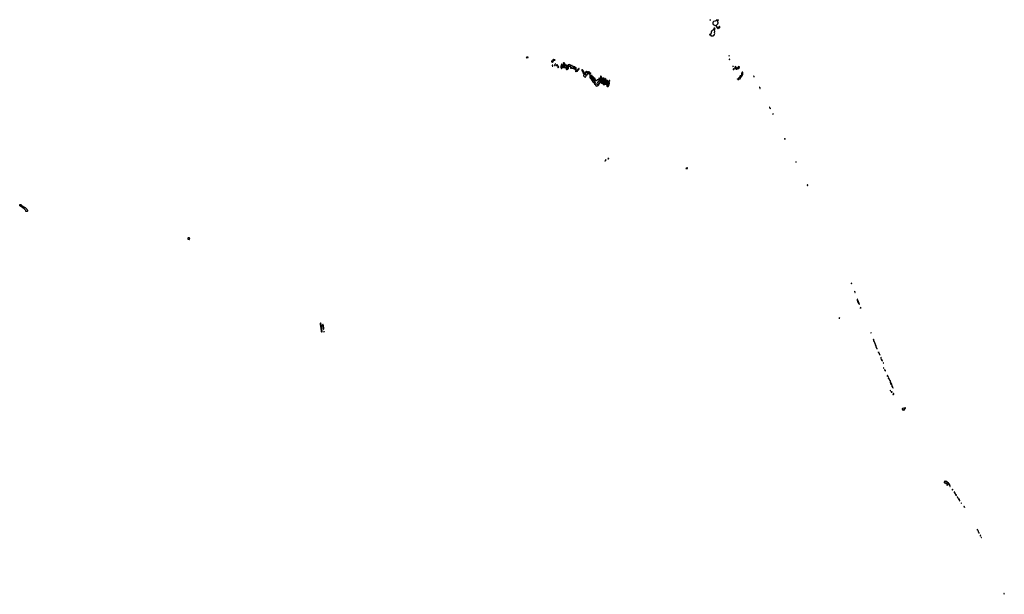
# Model space of a CAD drawing. Header units: inches. Extents: x 2900156 to 3052044, y 553486 to 918419.
# Tile 5 of 15: x 2900156 to 3039910, y 736572 to 818094. Entities that reach past the tile are written whole.
import ezdxf

# ---------------------------------------------------------------- set-up
doc = ezdxf.new("R2010")
doc.units = ezdxf.units.IN
doc.header["$MEASUREMENT"] = 0
for name, color, linetype in [('C9709', 7, 'Continuous'), ('C9728', 7, 'Continuous'), ('C9747', 7, 'Continuous'), ('C9789', 7, 'Continuous'), ('C9799', 7, 'Continuous'), ('C9871', 7, 'Continuous'), ('C9880', 7, 'Continuous'), ('C9881', 7, 'Continuous'), ('C9891', 7, 'Continuous'), ('D0717', 7, 'Continuous'), ('D0718', 7, 'Continuous'), ('D0719', 7, 'Continuous'), ('D0726', 7, 'Continuous'), ('D0727', 7, 'Continuous'), ('D0733', 7, 'Continuous'), ('D0734', 7, 'Continuous'), ('D0735', 7, 'Continuous'), ('D0800', 7, 'Continuous'), ('D0801', 7, 'Continuous')]:
    doc.layers.add(name, color=color, linetype=linetype)

msp = doc.modelspace()

# ---------------------------------------------------------------- linework, layer by layer
at = {"layer": 'C9709', "color": 5, "elevation": -20}
msp.add_lwpolyline([(2900770, 791485), (2900810, 791502), (2900830, 791500), (2900850, 791489), (2900910, 791438), (2900963, 791383), (2901011, 791350), (2901078, 791290), (2901118, 791238), (2901164, 791210), (2901190, 791184), (2901230, 791130), (2901256, 791070), (2901261, 791050), (2901266, 790930), (2901259, 790910), (2901215, 790885), (2901190, 790863), (2901170, 790858), (2901150, 790859), (2901070, 790877), (2901044, 790890), (2901024, 790910), (2901007, 790970), (2900971, 791050), (2900886, 791170), (2900851, 791211), (2900618, 791398), (2900401, 791521), (2900189, 791690), (2900159, 791730), (2900156, 791750), (2900179, 791821), (2900190, 791872), (2900210, 791889), (2900230, 791892), (2900270, 791886), (2900296, 791870), (2900396, 791796), (2900470, 791749), (2900602, 791650), (2900635, 791615), (2900672, 791590), (2900690, 791571), (2900708, 791528), (2900735, 791495), (2900750, 791486)], close=True, dxfattribs=at)
at = {"layer": 'C9728', "color": 5, "elevation": 20}
msp.add_lwpolyline([(2924130, 787161), (2924088, 787152), (2924031, 787110), (2924016, 787084), (2924001, 787030), (2924006, 787010), (2924030, 786978), (2924050, 786965), (2924090, 786974), (2924170, 786935), (2924230, 786927), (2924238, 786930), (2924249, 786970), (2924259, 786990), (2924278, 787010), (2924283, 787030), (2924257, 787110), (2924247, 787130), (2924230, 787144), (2924210, 787150)], close=True, dxfattribs=at)
at = {"layer": 'C9747', "color": 5, "elevation": 20}
for points in [[(2942890, 775098), (2942850, 775053), (2942810, 775055), (2942805, 775050), (2942800, 774990), (2942810, 774888), (2942950, 773953), (2942970, 773850), (2942990, 773811), (2943010, 773797), (2943031, 773791), (2943050, 773792), (2943070, 773803), (2943092, 773830), (2943098, 773870), (2943052, 774228), (2942990, 774650), (2942919, 775070), (2942910, 775092)], [(2943210, 774841), (2943170, 774836), (2943158, 774822), (2943138, 774730), (2943146, 774630), (2943184, 774504), (2943210, 774330), (2943230, 774251), (2943250, 774199), (2943257, 774190), (2943270, 774180), (2943290, 774184), (2943296, 774190), (2943308, 774232), (2943317, 774303), (2943318, 774370), (2943277, 774670), (2943250, 774789), (2943235, 774830), (2943230, 774836)], [(2943370, 773902), (2943350, 773895), (2943331, 773830), (2943350, 773782), (2943370, 773758), (2943390, 773772), (2943393, 773807), (2943390, 773842)]]:
    msp.add_lwpolyline(points, close=True, dxfattribs=at)
at = {"layer": 'C9789', "color": 5, "elevation": 20}
for points in [[(2983253, 798087), (2983242, 798078), (2983232, 798050), (2983242, 798030), (2983250, 798026), (2983288, 798050), (2983286, 798086)], [(2983355, 798215), (2983334, 798210), (2983321, 798199), (2983292, 798130), (2983294, 798114), (2983310, 798112), (2983330, 798118), (2983370, 798152), (2983382, 798170), (2983370, 798206)], [(2983730, 798421), (2983685, 798415), (2983670, 798409), (2983656, 798390), (2983665, 798330), (2983670, 798326), (2983690, 798328), (2983730, 798346), (2983761, 798370), (2983775, 798390), (2983769, 798410), (2983750, 798419)]]:
    msp.add_lwpolyline(points, close=True, dxfattribs=at)
at = {"layer": 'C9799', "color": 5, "elevation": 20}
msp.add_lwpolyline([(2994910, 797090), (2994890, 797084), (2994774, 797030), (2994744, 797010), (2994724, 796990), (2994739, 796970), (2994767, 796967), (2994810, 796969), (2994936, 796990), (2994954, 797006), (2994961, 797030), (2994959, 797050), (2994950, 797070), (2994930, 797086)], close=True, dxfattribs=at)
at = {"layer": 'C9871', "color": 5}
for points, elevation in [([(2972270, 812779), (2972170, 812771), (2972145, 812755), (2972105, 812750), (2972090, 812744), (2972062, 812730), (2972042, 812710), (2972090, 812696), (2972210, 812709), (2972296, 812730), (2972322, 812750), (2972326, 812770)], 20), ([(2975929, 812430), (2975890, 812410), (2975850, 812380), (2975762, 812290), (2975730, 812250), (2975710, 812238), (2975670, 812231), (2975650, 812213), (2975640, 812190), (2975635, 812155), (2975642, 812130), (2975670, 812118), (2975750, 812099), (2975790, 812073), (2975810, 812084), (2975885, 812170), (2975929, 812251), (2975945, 812270), (2975981, 812330), (2976030, 812371), (2976050, 812371), (2976090, 812361), (2976115, 812365), (2976130, 812376), (2976138, 812390), (2976132, 812410), (2976092, 812410), (2976030, 812397), (2975995, 812415), (2975950, 812429)], 20), ([(2977390, 811994), (2977362, 811990), (2977343, 811977), (2977327, 811953), (2977307, 811910), (2977295, 811810), (2977273, 811767), (2977250, 811671), (2977210, 811623), (2977190, 811611), (2977150, 811606), (2977090, 811620), (2977070, 811635), (2977058, 811670), (2977092, 811728), (2977100, 811770), (2977097, 811790), (2977090, 811803), (2977070, 811792), (2977048, 811752), (2977042, 811730), (2977044, 811690), (2977040, 811680), (2977010, 811651), (2977001, 811630), (2976992, 811530), (2976975, 811485), (2976964, 811430), (2976978, 811298), (2977013, 811213), (2977038, 811178), (2977070, 811162), (2977090, 811167), (2977103, 811177), (2977117, 811203), (2977130, 811245), (2977170, 811305), (2977190, 811309), (2977230, 811295), (2977263, 811297), (2977330, 811317), (2977363, 811337), (2977383, 811357), (2977399, 811381), (2977430, 811450), (2977450, 811460), (2977500, 811320), (2977515, 811295), (2977530, 811283), (2977550, 811277), (2977570, 811286), (2977610, 811335), (2977630, 811354), (2977650, 811365), (2977670, 811375), (2977690, 811363), (2977698, 811330), (2977702, 811230), (2977715, 811135), (2977737, 811077), (2977765, 811045), (2977790, 811034), (2977824, 811036), (2977850, 811047), (2977890, 811079), (2977950, 811080), (2977970, 811088), (2978026, 811134), (2978035, 811150), (2978035, 811230), (2978058, 811302), (2978065, 811370), (2978086, 811414), (2978095, 811450), (2978110, 811473), (2978164, 811476), (2978190, 811486), (2978270, 811450), (2978304, 811430), (2978326, 811410), (2978316, 811250), (2978324, 811224), (2978345, 811205), (2978370, 811199), (2978390, 811200), (2978425, 811215), (2978453, 811247), (2978470, 811285), (2978483, 811297), (2978490, 811314), (2978504, 811264), (2978516, 811236), (2978525, 811225), (2978566, 811206), (2978595, 811205), (2978617, 811223), (2978650, 811300), (2978670, 811316), (2978676, 811296), (2978690, 811278), (2978727, 811187), (2978746, 811166), (2978770, 811157), (2978790, 811156), (2978814, 811166), (2978864, 811216), (2978878, 811242), (2978900, 811310), (2978928, 811352), (2978933, 811370), (2978928, 811390), (2978911, 811411), (2978890, 811421), (2978830, 811417), (2978810, 811425), (2978770, 811459), (2978762, 811462), (2978750, 811464), (2978690, 811450), (2978673, 811453), (2978630, 811483), (2978612, 811510), (2978582, 811542), (2978569, 811570), (2978550, 811583), (2978530, 811580), (2978490, 811540), (2978470, 811532), (2978456, 811536), (2978446, 811546), (2978431, 811591), (2978410, 811617), (2978390, 811628), (2978284, 811664), (2978230, 811703), (2978170, 811715), (2978150, 811713), (2978110, 811692), (2978090, 811690), (2978050, 811699), (2978015, 811685), (2977978, 811630), (2977950, 811555), (2977925, 811535), (2977870, 811470), (2977850, 811495), (2977830, 811563), (2977825, 811590), (2977825, 811630), (2977816, 811656), (2977810, 811662), (2977790, 811660), (2977770, 811638), (2977730, 811571), (2977710, 811551), (2977690, 811560), (2977657, 811630), (2977610, 811673), (2977590, 811698), (2977559, 811799), (2977541, 811821), (2977490, 811857), (2977484, 811870), (2977480, 811930), (2977471, 811951), (2977452, 811972), (2977410, 811990)], 20), ([(2975770, 811638), (2975750, 811638), (2975734, 811610), (2975752, 811592), (2975772, 811550), (2975754, 811510), (2975773, 811493), (2975790, 811492), (2975806, 811494), (2975808, 811512), (2975826, 811530), (2975826, 811550), (2975818, 811570), (2975818, 811590), (2975826, 811610), (2975810, 811626), (2975790, 811626)], 20), ([(2976090, 811689), (2976067, 811670), (2976059, 811650), (2976061, 811630), (2976078, 811618), (2976130, 811606), (2976150, 811612), (2976168, 811630), (2976178, 811650), (2976176, 811676), (2976170, 811686), (2976130, 811675)], 20), ([(2976210, 811855), (2976185, 811855), (2976160, 811840), (2976152, 811830), (2976152, 811810), (2976160, 811800), (2976170, 811792), (2976190, 811798), (2976228, 811830), (2976226, 811850)], 20), ([(2976450, 811713), (2976430, 811705), (2976405, 811690), (2976370, 811658), (2976347, 811647), (2976310, 811646), (2976302, 811630), (2976305, 811590), (2976310, 811585), (2976350, 811581), (2976389, 811591), (2976410, 811587), (2976430, 811595), (2976450, 811616), (2976470, 811656), (2976480, 811690), (2976470, 811709)], 20), ([(2976590, 811512), (2976570, 811508), (2976550, 811492), (2976530, 811466), (2976516, 811430), (2976537, 811330), (2976545, 811310), (2976570, 811284), (2976590, 811283), (2976610, 811290), (2976637, 811310), (2976652, 811330), (2976663, 811370), (2976654, 811410), (2976638, 811450), (2976610, 811494)], 20), ([(2977410, 811754), (2977390, 811750), (2977384, 811730), (2977417, 811650), (2977411, 811630), (2977390, 811626), (2977330, 811679), (2977310, 811661), (2977250, 811571), (2977231, 811549), (2977162, 811518), (2977139, 811501), (2977121, 811470), (2977095, 811365), (2977079, 811341), (2977070, 811333), (2977050, 811329), (2977043, 811317), (2977050, 811282), (2977070, 811278), (2977121, 811339), (2977145, 811355), (2977170, 811359), (2977230, 811338), (2977250, 811338), (2977318, 811362), (2977342, 811378), (2977352, 811390), (2977359, 811410), (2977364, 811456), (2977373, 811487), (2977410, 811512), (2977447, 811553), (2977470, 811567), (2977517, 811583), (2977545, 811610), (2977550, 811630), (2977546, 811650), (2977510, 811734), (2977490, 811745)], 40), ([(2977270, 811509), (2977245, 811495), (2977190, 811478), (2977170, 811466), (2977159, 811450), (2977157, 811430), (2977169, 811410), (2977199, 811390), (2977230, 811379), (2977250, 811380), (2977270, 811388), (2977294, 811410), (2977298, 811430), (2977290, 811484), (2977283, 811503)], 60), ([(2977530, 811470), (2977516, 811450), (2977514, 811430), (2977530, 811389), (2977550, 811357), (2977570, 811386), (2977588, 811430), (2977576, 811450), (2977550, 811465)], 40), ([(2978050, 811598), (2978030, 811571), (2978025, 811550), (2978021, 811490), (2978010, 811482), (2977990, 811450), (2977937, 811350), (2977910, 811273), (2977884, 811284), (2977828, 811288), (2977815, 811295), (2977807, 811307), (2977804, 811410), (2977790, 811482), (2977770, 811488), (2977750, 811434), (2977742, 811370), (2977750, 811317), (2977762, 811290), (2977753, 811227), (2977757, 811150), (2977767, 811110), (2977786, 811086), (2977810, 811080), (2977830, 811090), (2977857, 811143), (2977897, 811183), (2977918, 811222), (2977930, 811229), (2977940, 811220), (2977970, 811206), (2977990, 811220), (2978015, 811310), (2978017, 811383), (2978039, 811430), (2978042, 811450), (2978037, 811490), (2978078, 811550), (2978078, 811570), (2978070, 811592)], 40), ([(2978370, 811530), (2978350, 811517), (2978341, 811490), (2978350, 811475), (2978370, 811474), (2978382, 811490), (2978381, 811510)], 40), ([(2978390, 811368), (2978380, 811350), (2978376, 811330), (2978378, 811290), (2978390, 811268), (2978412, 811290), (2978425, 811330), (2978415, 811355)], 40), ([(2978770, 811344), (2978748, 811332), (2978746, 811290), (2978766, 811226), (2978770, 811219), (2978790, 811215), (2978814, 811250), (2978823, 811290), (2978822, 811302), (2978815, 811315)], 40), ([(2979090, 811333), (2979070, 811320), (2979051, 811289), (2979030, 811226), (2979010, 811210), (2978970, 811204), (2978948, 811192), (2978933, 811167), (2978924, 811130), (2978924, 811110), (2978935, 811075), (2978962, 811022), (2978979, 810999), (2979015, 810975), (2979050, 810972), (2979070, 810978), (2979088, 810992), (2979104, 811016), (2979122, 811078), (2979129, 811130), (2979126, 811250), (2979118, 811278)], 20), ([(2979050, 811113), (2979030, 811105), (2979016, 811090), (2979015, 811070), (2979020, 811050), (2979030, 811037), (2979050, 811044), (2979058, 811090)], 40), ([(2979338, 810938), (2979310, 810936), (2979290, 810930), (2979250, 810910), (2979210, 810878), (2979190, 810868), (2979150, 810860), (2979119, 810841), (2979067, 810793), (2979034, 810730), (2979050, 810710), (2979090, 810728), (2979130, 810742), (2979189, 810771), (2979270, 810782), (2979316, 810804), (2979337, 810823), (2979361, 810859), (2979368, 810890), (2979363, 810923), (2979353, 810933)], 20), ([(2979530, 811163), (2979512, 811150), (2979495, 811105), (2979483, 811097), (2979430, 811095), (2979410, 811088), (2979390, 811053), (2979389, 811029), (2979396, 811016), (2979430, 810982), (2979450, 810974), (2979490, 810986), (2979514, 811006), (2979529, 811030), (2979543, 811090), (2979568, 811130), (2979568, 811150), (2979550, 811161)], 20)]:
    msp.add_lwpolyline(points, close=True, dxfattribs=dict(at, elevation=elevation))
at = {"layer": 'C9871', "color": 5, "elevation": 20}
msp.add_lwpolyline([(2980000, 811003), (2979990, 811008), (2979974, 811006), (2979967, 810993), (2979953, 810930), (2979950, 810890), (2980000, 810809)], dxfattribs=at)
at = {"layer": 'C9880', "color": 5}
for points, elevation in [([(2980342, 810000), (2980361, 809990), (2980410, 809958), (2980430, 809952), (2980450, 809952), (2980470, 809966), (2980483, 810000)], 20), ([(2981131, 810000), (2981099, 809930), (2981095, 809890), (2981125, 809805), (2981145, 809765), (2981170, 809751), (2981190, 809757), (2981199, 809770), (2981231, 809850), (2981250, 809860), (2981270, 809857), (2981278, 809850), (2981287, 809830), (2981297, 809777), (2981324, 809710), (2981316, 809570), (2981320, 809540), (2981333, 809513), (2981353, 809493), (2981390, 809479), (2981400, 809470), (2981414, 809394), (2981442, 809362), (2981470, 809347), (2981490, 809317), (2981501, 809281), (2981523, 809243), (2981546, 809226), (2981570, 809220), (2981590, 809221), (2981610, 809229), (2981630, 809228), (2981650, 809189), (2981675, 809095), (2981721, 808970), (2981746, 808946), (2981770, 808933), (2981870, 808907), (2981897, 808870), (2981902, 808850), (2981906, 808770), (2981913, 808753), (2981922, 808742), (2982006, 808686), (2982030, 808679), (2982110, 808713), (2982190, 808728), (2982281, 808779), (2982303, 808797), (2982340, 808840), (2982354, 808866), (2982485, 809150), (2982490, 809155), (2982550, 809151), (2982577, 809163), (2982598, 809182), (2982630, 809228), (2982650, 809245), (2982681, 809161), (2982697, 809137), (2982717, 809117), (2982750, 809098), (2982790, 809096), (2982814, 809106), (2982835, 809125), (2982850, 809152), (2982864, 809156), (2982870, 809170), (2982875, 809095), (2982895, 809055), (2982946, 808990), (2982961, 808950), (2982981, 808921), (2983003, 808903), (2983030, 808895), (2983104, 808884), (2983150, 808884), (2983190, 808896), (2983251, 808930), (2983350, 808938), (2983383, 808957), (2983403, 808977), (2983449, 809050), (2983470, 809064), (2983479, 809050), (2983479, 809010), (2983454, 808890), (2983459, 808859), (2983487, 808790), (2983498, 808670), (2983504, 808644), (2983527, 808607), (2983550, 808595), (2983590, 808594), (2983630, 808602), (2983677, 808623), (2983700, 808640), (2983719, 808661), (2983729, 808690), (2983749, 808791), (2983770, 808805), (2983804, 808816), (2983821, 808839), (2983826, 808870), (2983830, 808990), (2983855, 809065), (2983859, 809090), (2983842, 809210), (2983814, 809290), (2983830, 809313), (2983850, 809364), (2983902, 809398), (2983917, 809423), (2983919, 809450), (2983895, 809475), (2983870, 809485), (2983850, 809483), (2983830, 809469), (2983806, 809434), (2983793, 809370), (2983796, 809336), (2983808, 809290), (2983799, 809270), (2983790, 809263), (2983758, 809190), (2983750, 809136), (2983736, 809104), (2983726, 809050), (2983710, 809018), (2983690, 808999), (2983670, 808991), (2983650, 808992), (2983630, 809001), (2983610, 809018), (2983597, 809050), (2983620, 809130), (2983627, 809233), (2983649, 809331), (2983648, 809370), (2983637, 809410), (2983621, 809441), (2983603, 809463), (2983579, 809479), (2983550, 809487), (2983518, 809482), (2983484, 809456), (2983450, 809410), (2983410, 809368), (2983390, 809363), (2983384, 809384), (2983381, 809450), (2983385, 809550), (2983375, 809610), (2983385, 809650), (2983370, 809675), (2983311, 809671), (2983298, 809678), (2983288, 809688), (2983265, 809730), (2983250, 809738), (2983230, 809736), (2983212, 809710), (2983198, 809650), (2983175, 809590), (2983150, 809500), (2983136, 809470), (2983115, 809450), (2983090, 809439), (2983070, 809436), (2983060, 809450), (2983055, 809470), (2983053, 809510), (2983065, 809650), (2983084, 809744), (2983082, 809770), (2983070, 809802), (2983050, 809819), (2983030, 809823), (2983010, 809817), (2982990, 809802), (2982945, 809730), (2982910, 809637), (2982890, 809604), (2982870, 809584), (2982850, 809590), (2982846, 809670), (2982829, 809770), (2982817, 809810), (2982745, 809945), (2982721, 810000)], 20), ([(2981257, 810000), (2981255, 809990), (2981235, 809950), (2981233, 809930), (2981250, 809906), (2981270, 809898), (2981316, 809896), (2981325, 809885), (2981335, 809810), (2981362, 809742), (2981369, 809710), (2981364, 809610), (2981370, 809566), (2981390, 809550), (2981430, 809554), (2981450, 809537), (2981455, 809515), (2981453, 809453), (2981458, 809430), (2981470, 809411), (2981494, 809394), (2981512, 809372), (2981550, 809288), (2981570, 809273), (2981590, 809276), (2981650, 809324), (2981670, 809321), (2981680, 809300), (2981687, 809230), (2981730, 809099), (2981750, 809069), (2981770, 809051), (2981790, 809042), (2981830, 809041), (2981850, 809050), (2981860, 809060), (2981865, 809070), (2981864, 809090), (2981818, 809230), (2981790, 809290), (2981787, 809327), (2981790, 809370), (2981808, 809450), (2981809, 809490), (2981779, 809539), (2981768, 809568), (2981750, 809710), (2981730, 809726), (2981707, 809710), (2981647, 809550), (2981635, 809485), (2981610, 809482), (2981590, 809488), (2981570, 809500), (2981534, 809534), (2981519, 809559), (2981502, 809610), (2981497, 809630), (2981498, 809670), (2981481, 809730), (2981485, 809775), (2981533, 809827), (2981544, 809864), (2981541, 809881), (2981530, 809894), (2981510, 809887), (2981470, 809841), (2981450, 809836), (2981383, 809910), (2981364, 809950), (2981353, 810000)], 40), ([(2982581, 810000), (2982581, 809970), (2982590, 809930), (2982598, 809850), (2982597, 809790), (2982588, 809750), (2982570, 809714), (2982550, 809690), (2982530, 809675), (2982510, 809678), (2982490, 809717), (2982479, 809770), (2982463, 809803), (2982442, 809822), (2982430, 809825), (2982410, 809822), (2982385, 809795), (2982380, 809780), (2982370, 809724), (2982358, 809690), (2982352, 809610), (2982335, 809590), (2982310, 809576), (2982270, 809563), (2982190, 809560), (2982150, 809564), (2982106, 809554), (2982082, 809530), (2982074, 809490), (2982065, 809470), (2982001, 809430), (2981970, 809423), (2981912, 809432), (2981892, 809452), (2981892, 809510), (2981886, 809546), (2981874, 809574), (2981850, 809595), (2981829, 809629), (2981827, 809710), (2981820, 809740), (2981807, 809767), (2981770, 809807), (2981750, 809815), (2981730, 809807), (2981697, 809783), (2981656, 809724), (2981630, 809649), (2981610, 809640), (2981590, 809651), (2981570, 809690), (2981568, 809788), (2981598, 809890), (2981599, 809910), (2981592, 809932), (2981579, 809959), (2981568, 809968), (2981550, 809977), (2981490, 809988), (2981479, 810000)], 20), ([(2982641, 810000), (2982647, 809970), (2982650, 809960), (2982670, 809951), (2982674, 809986), (2982672, 810000)], 40)]:
    msp.add_lwpolyline(points, dxfattribs=dict(at, elevation=elevation))
for points, elevation in [([(2983033, 809750), (2983022, 809750), (2983010, 809742), (2983005, 809730), (2983002, 809690), (2982990, 809670), (2982979, 809621), (2982930, 809552), (2982910, 809505), (2982890, 809485), (2982842, 809458), (2982810, 809432), (2982790, 809432), (2982785, 809445), (2982779, 809490), (2982791, 809549), (2982791, 809571), (2982777, 809617), (2982770, 809627), (2982755, 809635), (2982730, 809635), (2982690, 809619), (2982650, 809617), (2982610, 809586), (2982559, 809490), (2982560, 809430), (2982556, 809404), (2982546, 809394), (2982531, 809389), (2982510, 809395), (2982490, 809425), (2982483, 809450), (2982486, 809490), (2982482, 809510), (2982450, 809567), (2982430, 809595), (2982410, 809576), (2982399, 809550), (2982389, 809490), (2982360, 809430), (2982350, 809390), (2982333, 809347), (2982310, 809306), (2982290, 809276), (2982276, 809264), (2982167, 809210), (2982155, 809170), (2982111, 809110), (2982095, 809050), (2982071, 809010), (2982070, 808986), (2982086, 808970), (2982119, 808950), (2982163, 808883), (2982171, 808850), (2982190, 808839), (2982210, 808851), (2982225, 808875), (2982250, 808890), (2982290, 808926), (2982350, 808993), (2982376, 809044), (2982410, 809098), (2982450, 809214), (2982470, 809228), (2982490, 809227), (2982530, 809212), (2982550, 809219), (2982610, 809285), (2982641, 809339), (2982650, 809350), (2982665, 809355), (2982691, 809350), (2982699, 809330), (2982700, 809270), (2982710, 809233), (2982730, 809188), (2982750, 809163), (2982770, 809152), (2982790, 809159), (2982830, 809215), (2982863, 809290), (2982861, 809350), (2982870, 809356), (2982884, 809350), (2982892, 809332), (2982896, 809270), (2982921, 809210), (2982923, 809190), (2982914, 809130), (2982916, 809110), (2982924, 809090), (2982950, 809054), (2982970, 809042), (2982990, 809037), (2983010, 809039), (2983028, 809052), (2983036, 809064), (2983045, 809095), (2983075, 809255), (2983072, 809292), (2983030, 809315), (2983007, 809350), (2982998, 809390), (2982996, 809584), (2982999, 809601), (2983010, 809618), (2983022, 809678), (2983030, 809686), (2983043, 809730)], 40), ([(2982950, 809461), (2982930, 809457), (2982903, 809430), (2982906, 809410), (2982930, 809399), (2982950, 809417), (2982953, 809450)], 60), ([(2983230, 809540), (2983191, 809450), (2983187, 809427), (2983188, 809408), (2983202, 809390), (2983210, 809385), (2983230, 809382), (2983249, 809391), (2983258, 809402), (2983264, 809430), (2983266, 809486), (2983263, 809510), (2983253, 809530)], 40), ([(2983270, 809348), (2983230, 809288), (2983215, 809250), (2983214, 809230), (2983228, 809170), (2983228, 809128), (2983242, 809042), (2983258, 809010), (2983285, 808985), (2983310, 808977), (2983330, 808977), (2983350, 808984), (2983378, 809010), (2983411, 809069), (2983452, 809128), (2983470, 809190), (2983470, 809227), (2983450, 809239), (2983390, 809203), (2983370, 809211), (2983336, 809276), (2983301, 809310), (2983290, 809342)], 40), ([(2983550, 809426), (2983520, 809410), (2983470, 809362), (2983450, 809335), (2983445, 809310), (2983449, 809289), (2983470, 809266), (2983490, 809270), (2983510, 809285), (2983543, 809337), (2983579, 809381), (2983584, 809390), (2983582, 809410), (2983570, 809423)], 40), ([(2983170, 809039), (2983070, 809010), (2983066, 808990), (2983087, 808970), (2983110, 808963), (2983150, 808965), (2983194, 808990), (2983206, 809010), (2983206, 809030), (2983190, 809038)], 40), ([(2983350, 809085), (2983330, 809085), (2983317, 809070), (2983310, 809050), (2983330, 809034), (2983350, 809046), (2983355, 809075)], 60), ([(2983530, 808972), (2983510, 808932), (2983501, 808890), (2983505, 808870), (2983522, 808842), (2983530, 808810), (2983545, 808670), (2983554, 808654), (2983570, 808645), (2983610, 808643), (2983630, 808647), (2983670, 808670), (2983681, 808690), (2983703, 808830), (2983697, 808837), (2983630, 808815), (2983610, 808817), (2983590, 808842), (2983550, 808946)], 40), ([(2983770, 808952), (2983750, 808937), (2983730, 808907), (2983705, 808845), (2983710, 808841), (2983714, 808846), (2983722, 808842), (2983750, 808846), (2983770, 808850), (2983783, 808870), (2983777, 808930)], 40)]:
    msp.add_lwpolyline(points, close=True, dxfattribs=dict(at, elevation=elevation))
at = {"layer": 'C9881', "color": 5}
for points, elevation in [([(2980483, 810000), (2980502, 810050), (2980544, 810110), (2980557, 810150), (2980567, 810210), (2980553, 810270), (2980570, 810290), (2980595, 810295), (2980650, 810290), (2980690, 810294), (2980719, 810301), (2980742, 810318), (2980755, 810345), (2980779, 810441), (2980799, 810550), (2980810, 810580), (2980825, 810595), (2980892, 810608), (2980905, 810615), (2980912, 810632), (2980915, 810590), (2980886, 810510), (2980887, 810470), (2980878, 810430), (2980885, 810410), (2980910, 810397), (2980926, 810394), (2980970, 810401), (2981010, 810375), (2981050, 810336), (2981078, 810318), (2981090, 810315), (2981120, 810340), (2981135, 810370), (2981144, 810416), (2981150, 810422), (2981210, 810448), (2981230, 810486), (2981225, 810510), (2981208, 810530), (2981190, 810541), (2981170, 810544), (2981138, 810510), (2981130, 810475), (2981110, 810461), (2981087, 810507), (2981083, 810543), (2981099, 810610), (2981090, 810630), (2981066, 810650), (2981030, 810669), (2981010, 810671), (2980959, 810661), (2980924, 810644), (2980910, 810653), (2980904, 810670), (2980882, 810690), (2980870, 810695), (2980830, 810698), (2980790, 810714), (2980762, 810710), (2980737, 810690), (2980723, 810670), (2980710, 810615), (2980690, 810590), (2980670, 810579), (2980661, 810601), (2980660, 810670), (2980635, 810710), (2980610, 810731), (2980590, 810733), (2980550, 810727), (2980510, 810708), (2980486, 810670), (2980481, 810610), (2980499, 810550), (2980499, 810510), (2980466, 810414), (2980472, 810370), (2980430, 810293), (2980410, 810275), (2980390, 810288), (2980384, 810310), (2980418, 810390), (2980408, 810428), (2980366, 810486), (2980350, 810496), (2980290, 810505), (2980268, 810528), (2980272, 810590), (2980253, 810667), (2980250, 810713), (2980230, 810739), (2980190, 810735), (2980173, 810753), (2980158, 810890), (2980138, 810910), (2980086, 810926), (2980073, 810933), (2980050, 810970), (2980023, 810990), (2980000, 811003)], 20), ([(2980000, 810809), (2980024, 810770), (2980050, 810712), (2980089, 810689), (2980096, 810676), (2980115, 810570), (2980086, 810530), (2980087, 810510), (2980110, 810500), (2980130, 810503), (2980150, 810512), (2980170, 810512), (2980190, 810502), (2980200, 810490), (2980208, 810470), (2980210, 810430), (2980222, 810402), (2980250, 810370), (2980287, 810350), (2980297, 810330), (2980291, 810310), (2980275, 810290), (2980222, 810258), (2980193, 810227), (2980186, 810210), (2980181, 810170), (2980190, 810130), (2980240, 810060), (2980262, 810042), (2980342, 810000)], 20), ([(2981479, 810000), (2981470, 810010), (2981445, 810050), (2981414, 810130), (2981404, 810144), (2981390, 810155), (2981370, 810160), (2981330, 810159), (2981270, 810169), (2981236, 810164), (2981186, 810146), (2981169, 810149), (2981130, 810174), (2981110, 810174), (2981090, 810110), (2981090, 810090), (2981099, 810070), (2981122, 810042), (2981135, 810010), (2981131, 810000)], 20), ([(2981353, 810000), (2981350, 810012), (2981330, 810023), (2981277, 810037), (2981270, 810049), (2981263, 810037), (2981264, 810024), (2981257, 810000)], 40), ([(2982721, 810000), (2982703, 810043), (2982686, 810066), (2982662, 810082), (2982646, 810086), (2982610, 810081), (2982591, 810070), (2982580, 810050), (2982581, 810000)], 20), ([(2982672, 810000), (2982670, 810010), (2982650, 810031), (2982639, 810010), (2982641, 810000)], 40)]:
    msp.add_lwpolyline(points, dxfattribs=dict(at, elevation=elevation))
at = {"layer": 'C9891', "color": 5, "elevation": 20}
for points in [[(2998150, 818094), (2998138, 818090), (2998119, 818070), (2998176, 818036), (2998190, 818020), (2998210, 818015), (2998218, 818030), (2998211, 818050), (2998170, 818092)], [(2999110, 818039), (2999084, 818036), (2999032, 818008), (2999004, 817976), (2998990, 817942), (2998980, 817930), (2998890, 817870), (2998870, 817866), (2998810, 817869), (2998650, 817827), (2998624, 817816), (2998605, 817790), (2998590, 817736), (2998558, 817690), (2998549, 817610), (2998542, 817530), (2998545, 817510), (2998604, 817430), (2998630, 817401), (2998646, 817390), (2998690, 817378), (2998783, 817330), (2998797, 817310), (2998805, 817270), (2998817, 817257), (2998830, 817250), (2998850, 817250), (2998870, 817258), (2998899, 817281), (2998913, 817287), (2998930, 817286), (2999010, 817257), (2999030, 817257), (2999048, 817270), (2999045, 817310), (2999070, 817347), (2999110, 817361), (2999122, 817370), (2999155, 817410), (2999247, 817490), (2999255, 817510), (2999258, 817550), (2999273, 817590), (2999283, 817637), (2999277, 817690), (2999248, 817728), (2999235, 817755), (2999226, 817830), (2999205, 817870), (2999177, 817957), (2999149, 818010), (2999130, 818030)], [(2999310, 818072), (2999297, 818043), (2999285, 818035), (2999270, 818035), (2999241, 818061), (2999230, 818065), (2999215, 818050), (2999213, 818030), (2999225, 818005), (2999250, 817984), (2999270, 817984), (2999300, 818020), (2999318, 818030), (2999325, 818050)], [(2998750, 816903), (2998708, 816892), (2998689, 816870), (2998682, 816850), (2998681, 816790), (2998673, 816770), (2998635, 816725), (2998617, 816683), (2998600, 816660), (2998530, 816622), (2998463, 816570), (2998447, 816553), (2998392, 816468), (2998372, 816448), (2998350, 816436), (2998310, 816426), (2998294, 816410), (2998285, 816385), (2998282, 816350), (2998300, 816290), (2998293, 816190), (2998269, 816150), (2998250, 816103), (2998203, 816070), (2998195, 816050), (2998190, 816010), (2998180, 815980), (2998185, 815950), (2998201, 815921), (2998253, 815890), (2998252, 815830), (2998270, 815807), (2998290, 815802), (2998350, 815815), (2998370, 815812), (2998410, 815793), (2998431, 815791), (2998490, 815791), (2998590, 815804), (2998650, 815829), (2998674, 815846), (2998697, 815870), (2998755, 816005), (2998787, 816053), (2998807, 816130), (2998794, 816210), (2998795, 816290), (2998797, 816310), (2998816, 816370), (2998816, 816390), (2998802, 816442), (2998781, 816590), (2998783, 816610), (2998811, 816670), (2998828, 816750), (2998827, 816793), (2998848, 816850), (2998843, 816863), (2998834, 816874), (2998792, 816892)], [(2999070, 817122), (2999050, 817116), (2999043, 817090), (2999062, 817050), (2999090, 817026), (2999110, 817023), (2999117, 817023), (2999124, 817036), (2999110, 817097), (2999090, 817118)], [(2999190, 817047), (2999135, 817025), (2999130, 817010), (2999135, 816970), (2999158, 816930), (2999221, 816881), (2999250, 816845), (2999270, 816836), (2999310, 816849), (2999349, 816870), (2999359, 816890), (2999355, 816910), (2999321, 816970), (2999290, 816990), (2999270, 816993), (2999250, 817003), (2999210, 817045)], [(2999530, 817151), (2999510, 817145), (2999470, 817117), (2999424, 817096), (2999412, 817088), (2999402, 817070), (2999393, 817030), (2999394, 817010), (2999402, 816990), (2999430, 816954), (2999450, 816939), (2999470, 816947), (2999527, 816990), (2999542, 817018), (2999556, 817070), (2999554, 817090)], [(2998130, 816030), (2998110, 816027), (2998092, 816010), (2998081, 815990), (2998079, 815970), (2998090, 815960), (2998110, 815954), (2998130, 815958), (2998150, 815970), (2998161, 815990), (2998153, 816010)]]:
    msp.add_lwpolyline(points, close=True, dxfattribs=at)
at = {"layer": 'D0717', "color": 5, "elevation": 20}
for points in [[(3018650, 779582), (3018643, 779570), (3018646, 779550), (3018670, 779508), (3018690, 779490), (3018697, 779510), (3018690, 779548), (3018670, 779576)], [(3018710, 779463), (3018698, 779450), (3018698, 779430), (3018707, 779407), (3018718, 779398), (3018730, 779380), (3018737, 779383), (3018736, 779410), (3018730, 779431)], [(3019030, 778435), (3019009, 778391), (3019010, 778350), (3019030, 778314), (3019046, 778306), (3019042, 778250), (3019046, 778214), (3019050, 778202), (3019070, 778185), (3019090, 778196), (3019100, 778230), (3019132, 778290), (3019132, 778310), (3019123, 778323), (3019110, 778330), (3019070, 778318), (3019062, 778322), (3019060, 778370), (3019050, 778421)], [(3019190, 778176), (3019178, 778162), (3019154, 778146), (3019105, 778135), (3019097, 778123), (3019093, 778107), (3019107, 778030), (3019136, 777970), (3019146, 777930), (3019157, 777910), (3019170, 777897), (3019212, 777872), (3019230, 777844), (3019250, 777830), (3019290, 777813), (3019310, 777822), (3019324, 777850), (3019320, 777890), (3019303, 777910), (3019290, 777919), (3019270, 777923), (3019264, 777930), (3019260, 777980), (3019231, 778031), (3019210, 778171)], [(3019350, 777780), (3019324, 777776), (3019315, 777770), (3019312, 777750), (3019330, 777715), (3019350, 777710), (3019370, 777719), (3019376, 777750), (3019370, 777770)], [(3019510, 777312), (3019490, 777292), (3019482, 777238), (3019488, 777130), (3019490, 777122), (3019510, 777128), (3019501, 777170), (3019510, 777174), (3019530, 777210), (3019534, 777230)], [(3016538, 775778), (3016510, 775775), (3016445, 775750), (3016450, 775741), (3016470, 775735), (3016510, 775747), (3016545, 775770)]]:
    msp.add_lwpolyline(points, close=True, dxfattribs=at)
at = {"layer": 'D0718', "color": 5, "elevation": 20}
msp.add_lwpolyline([(3018210, 780694), (3018189, 780691), (3018185, 780670), (3018190, 780660), (3018210, 780644), (3018230, 780642), (3018238, 780650), (3018230, 780677)], close=True, dxfattribs=at)
at = {"layer": 'D0719', "color": 5, "elevation": 20}
for points in [[(3010330, 797931), (3010330, 797910), (3010342, 797890), (3010350, 797883), (3010366, 797886), (3010370, 797882), (3010370, 797891), (3010350, 797928)], [(3011970, 794687), (3011955, 794685), (3011937, 794650), (3011937, 794630), (3011944, 794610), (3011970, 794589), (3011990, 794582), (3012010, 794582), (3012017, 794590), (3012018, 794602), (3012010, 794635), (3011990, 794666)]]:
    msp.add_lwpolyline(points, close=True, dxfattribs=at)
at = {"layer": 'D0726', "color": 5, "elevation": 20}
msp.add_lwpolyline([(3022430, 770000), (3022429, 769990), (3022454, 769910), (3022471, 769810), (3022490, 769778), (3022570, 769675), (3022590, 769671), (3022599, 769681), (3022611, 769710), (3022579, 769790), (3022517, 769877), (3022502, 769902), (3022485, 769950), (3022455, 770000)], dxfattribs=at)
for points in [[(3022710, 769434), (3022710, 769414), (3022719, 769390), (3022730, 769380), (3022750, 769383), (3022753, 769390), (3022730, 769425), (3022724, 769424)], [(3022770, 768696), (3022760, 768670), (3022770, 768639), (3022790, 768622), (3022810, 768628), (3022812, 768652), (3022795, 768690)], [(3022930, 768453), (3022920, 768430), (3022946, 768386), (3022970, 768320), (3022990, 768288), (3023010, 768288), (3023030, 768295), (3023036, 768304), (3023039, 768310), (3023031, 768330), (3023015, 768350), (3022997, 768390), (3022972, 768430), (3022950, 768452)], [(3023290, 767628), (3023270, 767618), (3023264, 767610), (3023269, 767590), (3023307, 767510), (3023330, 767494), (3023350, 767499), (3023371, 767530), (3023375, 767550), (3023368, 767570), (3023310, 767626)], [(3023450, 767444), (3023430, 767438), (3023426, 767430), (3023425, 767405), (3023443, 767383), (3023450, 767364), (3023470, 767361), (3023474, 767370), (3023471, 767389), (3023458, 767430)], [(3023470, 767214), (3023459, 767190), (3023462, 767170), (3023470, 767147), (3023480, 767140), (3023490, 767122), (3023504, 767136), (3023505, 767170), (3023490, 767205)], [(3023550, 767188), (3023534, 767170), (3023530, 767150), (3023543, 767130), (3023577, 767117), (3023580, 767110), (3023573, 767070), (3023580, 767050), (3023590, 767043), (3023630, 767036), (3023637, 767050), (3023633, 767070), (3023596, 767110), (3023588, 767150), (3023570, 767184)], [(3023650, 767005), (3023630, 766970), (3023625, 766945), (3023629, 766929), (3023679, 766899), (3023686, 766886), (3023689, 766809), (3023701, 766770), (3023702, 766750), (3023718, 766710), (3023703, 766650), (3023709, 766630), (3023730, 766602), (3023750, 766595), (3023795, 766595), (3023805, 766585), (3023807, 766550), (3023803, 766530), (3023795, 766510), (3023770, 766478), (3023762, 766450), (3023772, 766430), (3023806, 766390), (3023830, 766367), (3023850, 766359), (3023890, 766402), (3023918, 766398), (3023930, 766389), (3023934, 766410), (3023919, 766430), (3023902, 766442), (3023877, 766477), (3023864, 766510), (3023862, 766550), (3023852, 766570), (3023823, 766583), (3023818, 766590), (3023818, 766630), (3023810, 766655), (3023788, 766690), (3023770, 766778), (3023699, 766919), (3023675, 766975)], [(3023930, 766307), (3023906, 766290), (3023914, 766270), (3023940, 766240), (3023945, 766225), (3023942, 766150), (3023959, 766110), (3023959, 766090), (3023952, 766070), (3023957, 766050), (3023999, 766019), (3024008, 766008), (3024026, 765950), (3024062, 765890), (3024070, 765846), (3024090, 765811), (3024110, 765826), (3024114, 765846), (3024110, 765865), (3024093, 765893), (3024076, 765970), (3024042, 766022), (3024030, 766069), (3024007, 766127), (3023990, 766212), (3023970, 766252), (3023961, 766261), (3023950, 766289)], [(3023730, 765520), (3023704, 765516), (3023699, 765510), (3023701, 765490), (3023710, 765472), (3023730, 765453), (3023750, 765456), (3023758, 765490), (3023750, 765510)], [(3023891, 765311), (3023859, 765310), (3023829, 765291), (3023849, 765270), (3023870, 765267), (3023890, 765273), (3023902, 765290)], [(3023970, 765322), (3023954, 765310), (3023951, 765290), (3023962, 765270), (3023970, 765264), (3023990, 765270), (3023995, 765290), (3023990, 765313)], [(3024190, 765066), (3024170, 765051), (3024118, 764982), (3024080, 764950), (3024075, 764930), (3024090, 764902), (3024110, 764896), (3024150, 764896), (3024170, 764885), (3024190, 764895), (3024214, 764990), (3024217, 765037), (3024210, 765062), (3024205, 765065)], [(3025690, 762998), (3025670, 762994), (3025470, 762925), (3025429, 762891), (3025394, 762830), (3025412, 762812), (3025430, 762810), (3025450, 762796), (3025470, 762765), (3025490, 762758), (3025498, 762770), (3025530, 762791), (3025570, 762807), (3025582, 762802), (3025590, 762790), (3025584, 762776), (3025581, 762750), (3025590, 762715), (3025610, 762704), (3025630, 762704), (3025670, 762718), (3025690, 762717), (3025710, 762726), (3025738, 762782), (3025769, 762810), (3025778, 762830), (3025777, 762857), (3025770, 762866), (3025750, 762875), (3025743, 762903), (3025710, 762930), (3025703, 762950), (3025705, 762990)], [(3025830, 763022), (3025810, 763021), (3025787, 763010), (3025782, 762958), (3025758, 762910), (3025761, 762901), (3025790, 762890), (3025810, 762894), (3025830, 762907), (3025858, 762950), (3025872, 762992), (3025866, 763006), (3025855, 763015)]]:
    msp.add_lwpolyline(points, close=True, dxfattribs=at)
at = {"layer": 'D0727', "color": 5, "elevation": 20}
for points in [[(3020970, 773697), (3020965, 773670), (3020990, 773628), (3020998, 773642), (3020994, 773670)], [(3021350, 772756), (3021344, 772750), (3021342, 772730), (3021325, 772690), (3021321, 772670), (3021330, 772650), (3021370, 772665), (3021390, 772690), (3021370, 772731), (3021359, 772739)], [(3021342, 772598), (3021333, 772590), (3021336, 772570), (3021357, 772530), (3021370, 772468), (3021410, 772415), (3021430, 772404), (3021450, 772408), (3021451, 772430), (3021436, 772470), (3021412, 772572), (3021390, 772596)], [(3021490, 772362), (3021468, 772332), (3021463, 772270), (3021470, 772241), (3021490, 772206), (3021503, 772203), (3021510, 772187), (3021515, 772185), (3021518, 772190), (3021517, 772210), (3021542, 772230), (3021546, 772250), (3021544, 772270), (3021511, 772350)], [(3021530, 772182), (3021523, 772177), (3021529, 772130), (3021558, 772090), (3021577, 772030), (3021602, 771982), (3021630, 771864), (3021658, 771798), (3021670, 771745), (3021704, 771684), (3021710, 771656), (3021722, 771642), (3021730, 771621), (3021735, 771625), (3021738, 771650), (3021734, 771690), (3021706, 771810), (3021675, 771890), (3021650, 771990), (3021614, 772074), (3021590, 772150), (3021570, 772170)], [(3021750, 771599), (3021745, 771590), (3021750, 771556), (3021766, 771546), (3021770, 771536), (3021777, 771543), (3021777, 771550)], [(3021790, 771506), (3021790, 771482), (3021810, 771433), (3021830, 771411), (3021849, 771411), (3021850, 771414), (3021851, 771430), (3021841, 771450), (3021810, 771493), (3021795, 771495)], [(3022045, 770955), (3022034, 770950), (3022042, 770942), (3022045, 770930), (3022048, 770870), (3022062, 770862), (3022070, 770845), (3022086, 770850), (3022078, 770858), (3022075, 770870), (3022060, 770880), (3022055, 770890), (3022052, 770950)], [(3022110, 770809), (3022101, 770790), (3022128, 770710), (3022170, 770663), (3022200, 770640), (3022210, 770618), (3022217, 770623), (3022216, 770644), (3022190, 770722), (3022150, 770784), (3022130, 770805)], [(3022230, 770598), (3022225, 770575), (3022227, 770550), (3022230, 770536), (3022250, 770504), (3022262, 770510), (3022261, 770530), (3022250, 770559), (3022235, 770575)], [(3022390, 770215), (3022387, 770213), (3022378, 770190), (3022387, 770170), (3022410, 770142), (3022430, 770138), (3022430, 770157), (3022412, 770190)]]:
    msp.add_lwpolyline(points, close=True, dxfattribs=at)
msp.add_lwpolyline([(3022455, 770000), (3022450, 770009), (3022431, 770009), (3022430, 770000)], dxfattribs=at)
at = {"layer": 'D0733', "color": 5, "elevation": 20}
msp.add_lwpolyline([(3039870, 736679), (3039864, 736670), (3039870, 736636), (3039875, 736635), (3039890, 736584), (3039903, 736583), (3039910, 736572), (3039910, 736595), (3039902, 736602), (3039890, 736646), (3039885, 736645), (3039876, 736656)], close=True, dxfattribs=at)
at = {"layer": 'D0734', "color": 5, "elevation": 20}
msp.add_lwpolyline([(3033469, 750000), (3033516, 749976), (3033550, 749946), (3033555, 749945), (3033564, 749956), (3033566, 749994), (3033564, 750000)], dxfattribs=at)
for points in [[(3033570, 749938), (3033564, 749936), (3033558, 749890), (3033559, 749870), (3033570, 749840), (3033586, 749850), (3033607, 749890), (3033605, 749910), (3033591, 749930)], [(3033787, 749533), (3033770, 749521), (3033770, 749506), (3033790, 749481), (3033810, 749470), (3033830, 749485), (3033827, 749510), (3033810, 749528)], [(3034210, 749021), (3034183, 749017), (3034177, 749010), (3034178, 748990), (3034190, 748973), (3034244, 748944), (3034290, 748892), (3034300, 748900), (3034295, 748890), (3034310, 748885), (3034312, 748890), (3034300, 748900), (3034290, 748926), (3034276, 748936), (3034270, 748952), (3034260, 748960), (3034245, 748990), (3034230, 749008)], [(3036070, 745801), (3036050, 745798), (3036050, 745770), (3036061, 745750), (3036090, 745708), (3036103, 745703), (3036110, 745689), (3036115, 745705), (3036114, 745730), (3036098, 745770), (3036090, 745785)], [(3036150, 745649), (3036133, 745647), (3036139, 745590), (3036150, 745567), (3036170, 745562), (3036175, 745565), (3036178, 745582), (3036176, 745610)], [(3036190, 745538), (3036187, 745513), (3036199, 745450), (3036210, 745421), (3036230, 745408), (3036240, 745430), (3036241, 745450), (3036232, 745510), (3036210, 745534)], [(3036310, 745323), (3036298, 745302), (3036301, 745270), (3036310, 745241), (3036330, 745224), (3036341, 745239), (3036344, 745256), (3036330, 745302)], [(3036490, 744941), (3036479, 744930), (3036478, 744922), (3036477, 744910), (3036484, 744890), (3036510, 744854), (3036530, 744837), (3036550, 744827), (3036554, 744850), (3036532, 744912), (3036510, 744938)], [(3036610, 744698), (3036607, 744673), (3036610, 744650), (3036630, 744621), (3036650, 744615), (3036656, 744630), (3036650, 744654), (3036630, 744686)]]:
    msp.add_lwpolyline(points, close=True, dxfattribs=at)
at = {"layer": 'D0735', "color": 5, "elevation": 20}
for points in [[(3031550, 752654), (3031505, 752645), (3031470, 752645), (3031465, 752630), (3031470, 752617), (3031479, 752610), (3031470, 752605), (3031430, 752543), (3031390, 752514), (3031372, 752490), (3031371, 752470), (3031381, 752450), (3031430, 752392), (3031470, 752365), (3031491, 752369), (3031501, 752379), (3031513, 752410), (3031530, 752422), (3031543, 752383), (3031610, 752309), (3031630, 752306), (3031634, 752310), (3031650, 752326), (3031690, 752388), (3031710, 752388), (3031730, 752375), (3031739, 752350), (3031735, 752310), (3031738, 752290), (3031775, 752230), (3031793, 752173), (3031796, 752150), (3031781, 752119), (3031751, 752090), (3031742, 752070), (3031750, 752059), (3031770, 752052), (3031790, 752062), (3031821, 752079), (3031855, 752090), (3031877, 752110), (3031876, 752210), (3031890, 752230), (3031910, 752232), (3031930, 752225), (3031949, 752230), (3031990, 752266), (3032006, 752266), (3032025, 752250), (3032028, 752230), (3032039, 752210), (3032050, 752202), (3032058, 752202), (3032069, 752211), (3032054, 752270), (3032023, 752303), (3031970, 752376), (3031916, 752416), (3031830, 752497), (3031781, 752530), (3031730, 752555), (3031690, 752559), (3031650, 752582), (3031610, 752582), (3031596, 752596), (3031570, 752641)], [(3032110, 752191), (3032102, 752190), (3032093, 752187), (3032088, 752172), (3032098, 752130), (3032090, 752105), (3032080, 752090), (3032077, 752070), (3032090, 752064), (3032130, 752028), (3032150, 752018), (3032159, 752019), (3032167, 752010), (3032156, 751970), (3032163, 751890), (3032174, 751870), (3032190, 751863), (3032210, 751869), (3032233, 751887), (3032242, 751910), (3032247, 751970), (3032244, 751990), (3032230, 752016), (3032210, 752027), (3032168, 752028), (3032181, 752099), (3032175, 752130), (3032150, 752164), (3032130, 752181)], [(3032570, 751468), (3032550, 751467), (3032519, 751450), (3032511, 751430), (3032501, 751370), (3032505, 751355), (3032510, 751343), (3032530, 751343), (3032553, 751387), (3032585, 751415), (3032593, 751427), (3032590, 751450)], [(3032810, 751121), (3032784, 751116), (3032778, 751102), (3032779, 751050), (3032774, 751030), (3032776, 751010), (3032788, 750990), (3032810, 750969), (3032857, 750957), (3032877, 750937), (3032910, 750879), (3032930, 750860), (3032950, 750859), (3032959, 750870), (3032961, 750890), (3032954, 750926), (3032893, 751030), (3032854, 751074), (3032830, 751110)], [(3032990, 750767), (3032982, 750750), (3032984, 750716), (3032995, 750670), (3033010, 750647), (3033037, 750663), (3033039, 750690), (3033033, 750710)], [(3033090, 750684), (3033060, 750670), (3033053, 750650), (3033053, 750630), (3033057, 750610), (3033070, 750588), (3033090, 750572), (3033110, 750570), (3033120, 750590), (3033119, 750630), (3033110, 750664)], [(3033270, 750364), (3033250, 750363), (3033237, 750350), (3033238, 750330), (3033250, 750306), (3033270, 750300), (3033290, 750330), (3033284, 750350)], [(3033330, 750255), (3033321, 750239), (3033318, 750218), (3033322, 750190), (3033330, 750181), (3033350, 750194), (3033354, 750210), (3033350, 750240)]]:
    msp.add_lwpolyline(points, close=True, dxfattribs=at)
msp.add_lwpolyline([(3033564, 750000), (3033550, 750043), (3033531, 750070), (3033510, 750087), (3033488, 750092), (3033466, 750094), (3033440, 750080), (3033428, 750052), (3033430, 750030), (3033449, 750010), (3033469, 750000)], dxfattribs=at)
at = {"layer": 'D0800', "color": 5}
msp.add_line((3004390, 810000, 20), (3004390, 810000, 20), dxfattribs=at)
at = {"layer": 'D0800', "color": 5, "elevation": 20}
for points in [[(3002377, 810000), (3002375, 809985), (3002290, 809870), (3002230, 809834), (3002200, 809810), (3002126, 809734), (3002090, 809683), (3002070, 809676), (3002040, 809680), (3002030, 809685), (3002023, 809677), (3002023, 809670), (3002040, 809660), (3002049, 809650), (3002078, 809638), (3002111, 809610), (3002130, 809603), (3002170, 809609), (3002217, 809630), (3002267, 809673), (3002310, 809682), (3002370, 809678), (3002401, 809690), (3002410, 809703), (3002466, 809850), (3002499, 809881), (3002547, 809950), (3002558, 809970), (3002566, 810000)], [(3004390, 810000), (3004410, 809998), (3004412, 810000)]]:
    msp.add_lwpolyline(points, dxfattribs=at)
for points in [[(3005170, 808536), (3005160, 808530), (3005152, 808510), (3005161, 808490), (3005178, 808478), (3005190, 808461), (3005198, 808462), (3005201, 808470), (3005198, 808490), (3005190, 808514)], [(3005206, 808454), (3005208, 808448), (3005194, 808390), (3005196, 808370), (3005228, 808328), (3005250, 808318), (3005262, 808338), (3005262, 808370), (3005250, 808398), (3005230, 808427), (3005215, 808435), (3005210, 808453)], [(3006590, 805705), (3006581, 805690), (3006577, 805637), (3006581, 805610), (3006590, 805596), (3006619, 805579), (3006636, 805556), (3006709, 805430), (3006730, 805425), (3006730, 805438), (3006724, 805444), (3006710, 805492), (3006690, 805531), (3006641, 805601), (3006630, 805644), (3006610, 805687)], [(3007070, 804775), (3007050, 804773), (3007048, 804730), (3007058, 804710), (3007070, 804694), (3007110, 804667), (3007114, 804686), (3007110, 804702), (3007090, 804750)], [(3008750, 801221), (3008736, 801210), (3008723, 801190), (3008723, 801170), (3008750, 801147), (3008770, 801145), (3008790, 801149), (3008794, 801170), (3008787, 801190), (3008770, 801212)]]:
    msp.add_lwpolyline(points, close=True, dxfattribs=at)
at = {"layer": 'D0801', "color": 5}
msp.add_line((3004390, 810000, 20), (3004390, 810000, 20), dxfattribs=at)
at = {"layer": 'D0801', "color": 5, "elevation": 20}
for points in [[(3000870, 812995), (3000850, 812975), (3000844, 812950), (3000839, 812930), (3000844, 812910), (3000850, 812905), (3000872, 812952), (3000877, 812977), (3000875, 812990)], [(3000890, 812499), (3000870, 812495), (3000865, 812490), (3000864, 812470), (3000890, 812413), (3000910, 812409), (3000930, 812437), (3000934, 812450), (3000929, 812470), (3000910, 812491)], [(3001410, 811519), (3001392, 811510), (3001391, 811490), (3001410, 811412), (3001430, 811402), (3001438, 811430), (3001430, 811455), (3001419, 811470), (3001419, 811490)], [(3001470, 811146), (3001450, 811142), (3001427, 811073), (3001426, 811050), (3001435, 811015), (3001450, 811005), (3001479, 811021), (3001510, 811050), (3001552, 811068), (3001574, 811086), (3001588, 811110), (3001587, 811127), (3001578, 811138), (3001570, 811141), (3001534, 811126), (3001510, 811124)], [(3001730, 811487), (3001710, 811483), (3001698, 811470), (3001697, 811450), (3001687, 811410), (3001690, 811370), (3001687, 811350), (3001650, 811310), (3001641, 811290), (3001640, 811270), (3001647, 811250), (3001670, 811232), (3001750, 811236), (3001768, 811228), (3001793, 811193), (3001799, 811130), (3001806, 811106), (3001827, 811087), (3001870, 811087), (3001990, 811099), (3002012, 811108), (3002029, 811130), (3002032, 811150), (3002028, 811168), (3002021, 811181), (3001982, 811222), (3001910, 811278), (3001850, 811343), (3001830, 811358), (3001790, 811364), (3001782, 811382), (3001780, 811410), (3001752, 811470)], [(3002230, 811450), (3002210, 811447), (3002154, 811430), (3002124, 811410), (3002066, 811334), (3002064, 811290), (3002075, 811255), (3002130, 811178), (3002150, 811171), (3002190, 811181), (3002230, 811174), (3002250, 811178), (3002270, 811195), (3002290, 811230), (3002298, 811290), (3002302, 811370), (3002315, 811390), (3002290, 811397), (3002270, 811413), (3002250, 811441)], [(3002770, 810665), (3002750, 810659), (3002710, 810662), (3002690, 810651), (3002643, 810590), (3002650, 810568), (3002698, 810530), (3002702, 810510), (3002685, 810495), (3002650, 810485), (3002630, 810472), (3002621, 810450), (3002623, 810430), (3002644, 810344), (3002664, 810310), (3002688, 810288), (3002727, 810267), (3002750, 810260), (3002770, 810259), (3002787, 810270), (3002792, 810288), (3002793, 810353), (3002778, 810410), (3002804, 810490), (3002805, 810505), (3002793, 810573), (3002789, 810630), (3002784, 810650)], [(3002590, 810223), (3002558, 810210), (3002555, 810190), (3002570, 810170), (3002590, 810166), (3002610, 810173), (3002625, 810190), (3002621, 810210), (3002610, 810219)]]:
    msp.add_lwpolyline(points, close=True, dxfattribs=at)
for points in [[(3002566, 810000), (3002570, 810015), (3002590, 810035), (3002626, 810050), (3002649, 810070), (3002656, 810084), (3002705, 810110), (3002716, 810130), (3002714, 810134), (3002690, 810132), (3002679, 810121), (3002656, 810110), (3002655, 810105), (3002590, 810098), (3002530, 810103), (3002510, 810096), (3002490, 810097), (3002470, 810130), (3002450, 810144), (3002430, 810141), (3002410, 810127), (3002393, 810090), (3002377, 810000)], [(3004412, 810000), (3004416, 810004), (3004415, 810030), (3004400, 810050), (3004374, 810070), (3004350, 810127), (3004341, 810119), (3004332, 810090), (3004340, 810070), (3004354, 810054), (3004370, 810010), (3004390, 810000)]]:
    msp.add_lwpolyline(points, dxfattribs=at)

doc.saveas('drawing.dxf')
